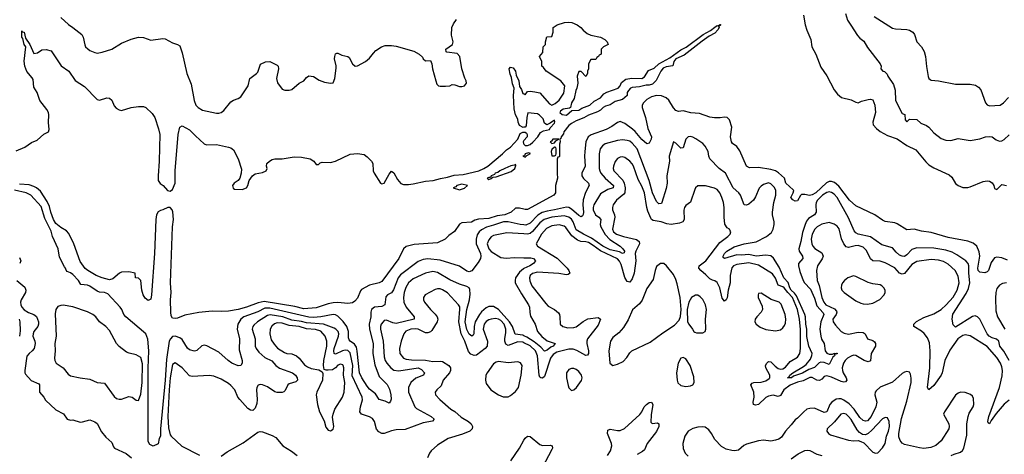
# Model space of a CAD drawing. Header units: inches. Extents: x 1552611 to 1694776, y 811966 to 917215.
# Tile 99 of 256: x 1625852 to 1633951, y 825160 to 828733. Entities that reach past the tile are written whole.
import ezdxf

# ---------------------------------------------------------------- set-up
doc = ezdxf.new("R2010")
doc.units = ezdxf.units.IN
doc.header["$MEASUREMENT"] = 0
doc.layers.add('B6822', color=7, linetype='Continuous')
doc.layers.add('B6832', color=7, linetype='Continuous')

msp = doc.modelspace()

# ---------------------------------------------------------------- linework, layer by layer
at = {"layer": 'B6822', "color": 5}
for points, elevation in [([(1626190.4, 828750), (1626252.5, 828692.5), (1626290.4, 828670), (1626363.7, 828610), (1626374.9, 828590), (1626386.9, 828526.9), (1626394.9, 828510), (1626412, 828492.1), (1626430, 828479.5), (1626470, 828462.6), (1626490, 828458.9), (1626530, 828465.3), (1626610, 828491.8), (1626690, 828539.1), (1626770, 828573.4), (1626830, 828590.5), (1626870, 828587.7), (1626930, 828564.9), (1627030, 828578), (1627050, 828576.3), (1627110, 828543), (1627151.3, 828530), (1627170, 828518.8), (1627190, 828460.7), (1627227.7, 828290), (1627263.8, 828203.8), (1627287.4, 828070), (1627302, 828030), (1627319.5, 828010), (1627355.5, 827990), (1627470, 827964.7), (1627490, 827964.5), (1627510, 827970.3), (1627532.2, 827987.8), (1627590, 828057.6), (1627610, 828072.4), (1627650, 828084.4), (1627670, 828098), (1627730.7, 828190), (1627744.5, 828250), (1627800.7, 828290), (1627810, 828302), (1627832.9, 828367.1), (1627874.2, 828385.8), (1627910, 828390.6), (1627970, 828360.5), (1627977.6, 828350), (1627982, 828330), (1627965.3, 828250), (1627974, 828214), (1628010, 828161), (1628033, 828153), (1628070, 828154), (1628090, 828158.4), (1628150, 828210.3), (1628189.2, 828230), (1628210, 828258), (1628230, 828271), (1628270, 828266.8), (1628315.8, 828235.8), (1628359.9, 828219.9), (1628409.5, 828210.5), (1628430, 828214), (1628444, 828250), (1628454.1, 828334.1), (1628454.7, 828354.7), (1628443, 828410), (1628444.2, 828430), (1628450, 828452), (1628462, 828458), (1628470, 828458.8), (1628502.6, 828442.6), (1628551, 828430), (1628562, 828422), (1628590, 828370.7), (1628610.9, 828350.9), (1628630, 828354), (1628697.2, 828390), (1628730, 828416.3), (1628761.1, 828458.9), (1628781.3, 828478.7), (1628829.5, 828510.5), (1628859.5, 828520.5), (1628910, 828521.3), (1628950, 828514), (1629093, 828473), (1629138.8, 828450), (1629164.4, 828424.4), (1629170, 828411.3), (1629190, 828396), (1629230, 828398), (1629242.8, 828370), (1629247.7, 828330), (1629274, 828230), (1629284.2, 828204.2), (1629297.3, 828190), (1629310, 828186), (1629353.7, 828186.3), (1629389.7, 828190.4), (1629410, 828199.1), (1629430, 828198), (1629470, 828183.1), (1629490, 828183.7), (1629509.6, 828190.4), (1629526.6, 828210), (1629524.5, 828230), (1629512.9, 828252.9), (1629489.8, 828329.8), (1629473.3, 828430), (1629450, 828455.4), (1629366.7, 828466.7), (1629361.2, 828470), (1629357.2, 828490), (1629411.6, 828530), (1629417.6, 828550), (1629404.4, 828604.4), (1629406.9, 828670), (1629420, 828700), (1629445.5, 828734.5)], 740), ([(1625824.4, 827655.6), (1625894.7, 827685.3), (1625950, 827723.1), (1625996.1, 827743.9), (1626050, 827790.8), (1626089.3, 827810.7), (1626094.5, 827830), (1626088.5, 827888.5), (1626093.4, 827950), (1626088.3, 827970), (1626076, 827996), (1626018.4, 828070), (1625994.8, 828134.8), (1625970, 828177.2), (1625962.2, 828242.2), (1625956.1, 828256.1), (1625910, 828306.9), (1625894.8, 828350), (1625889.1, 828390.9), (1625902.6, 828510), (1625888.7, 828528.7), (1625877.3, 828577.4), (1625869.8, 828590), (1625870, 828642), (1625873.7, 828633.7), (1625890.2, 828630.2), (1625901.5, 828581.5), (1625935.3, 828530), (1625970, 828456), (1626000.2, 828459.8), (1626034, 828486), (1626070, 828486.8), (1626110, 828476.3), (1626194.2, 828354.2), (1626256, 828310), (1626310, 828233.7), (1626384.4, 828184.5), (1626490, 828077.1), (1626510, 828070.4), (1626570, 828090.3), (1626590, 828088.2), (1626610.3, 828070.3), (1626630, 828026), (1626644.7, 828004.7), (1626670, 827990.7), (1626690, 827986.8), (1626770, 828010.5), (1626830, 828019.1), (1626870, 828019.1), (1626890, 828010.7), (1626942.8, 827962.8), (1626963, 827930), (1626995.1, 827835.1), (1627004.4, 827790), (1627000.3, 827570), (1626990.1, 827450), (1626992.7, 827410), (1627007.1, 827387.1), (1627032.2, 827370), (1627069.1, 827330), (1627090, 827323.7), (1627110, 827335.9), (1627131.5, 827390), (1627131.8, 827490), (1627155, 827790), (1627170, 827850.4), (1627190, 827859.6), (1627250, 827828.8), (1627297.6, 827777.6), (1627370, 827712), (1627390, 827703.1), (1627470, 827707.2), (1627570, 827686), (1627590, 827678.7), (1627610, 827664), (1627648.4, 827590), (1627676.2, 827503.8), (1627674.9, 827470), (1627663.1, 827430), (1627648.1, 827411.9), (1627615.5, 827390), (1627602, 827370), (1627606.9, 827346.9), (1627620.5, 827340.5), (1627682.7, 827337.3), (1627718, 827350), (1627729.3, 827370.7), (1627739.3, 827410), (1627766, 827450), (1627790, 827464.9), (1627850, 827477), (1627878.4, 827490), (1627887.3, 827510), (1627882, 827530), (1627886, 827550), (1627906, 827570), (1627930, 827583.8), (1627950, 827590.5), (1628010, 827590.4), (1628110, 827604.9), (1628170, 827602), (1628242, 827590), (1628272, 827570), (1628290, 827542), (1628310, 827542), (1628324.7, 827555.3), (1628339, 827561), (1628410, 827559.5), (1628450, 827568.7), (1628570, 827626.3), (1628630, 827632.6), (1628684.4, 827624.4), (1628710, 827606.4), (1628745.3, 827570), (1628755.6, 827550), (1628760.2, 827490), (1628767.6, 827470), (1628821, 827390), (1628830, 827382.8), (1628851.4, 827388.6), (1628890, 827464), (1628910, 827487.3), (1628930, 827474.8), (1628958.5, 827418.5), (1628986.4, 827386.4), (1629010, 827379.5), (1629050, 827379), (1629090, 827383.2), (1629190, 827405.3), (1629254, 827410), (1629312.8, 827427.2), (1629370, 827437.2), (1629424.7, 827455.3), (1629500.3, 827459.7), (1629629.6, 827490), (1629671.1, 827508.9), (1629702.2, 827530), (1629824.7, 827630), (1629857, 827663), (1629890, 827684.2), (1629948.9, 827750), (1629970, 827796.5), (1629990, 827807.1), (1630000, 827808)], 720), ([(1630000, 827848.6), (1629992.1, 827847.9), (1629963, 827863), (1629952.5, 827890), (1629950, 827915.3), (1629931.3, 827951.3), (1629919.3, 827999.3), (1629913.7, 828110), (1629919.6, 828170), (1629904.6, 828204.6), (1629897.5, 828257.5), (1629886.3, 828286.3), (1629878.4, 828330), (1629890, 828343), (1629910, 828338.4), (1629930, 828310.6), (1629935.6, 828275.6), (1629959, 828230), (1629963.8, 828183.8), (1629978.5, 828158.6), (1629990, 828126), (1630000, 828124.2)], 720), ([(1630000, 827741.2), (1629999.5, 827740.5), (1629994, 827730), (1629995.2, 827715.2), (1630000, 827709.7)], 720), ([(1630000, 827612.7), (1629991.3, 827610), (1630000, 827607.1)], 720), ([(1630000, 827045.4), (1629968.3, 827048.3), (1629869.9, 827069.9), (1629830.5, 827070.5), (1629750, 827042.6), (1629691.5, 827028.5), (1629650, 827006.8), (1629630.7, 826989.3), (1629615.3, 826964.7), (1629606.9, 826930), (1629607.8, 826890), (1629642.5, 826810), (1629646.2, 826790), (1629641.9, 826770), (1629622.9, 826737.1), (1629570, 826668.1), (1629550, 826660.7), (1629530, 826665.4), (1629470, 826706.6), (1629310, 826756.8), (1629210, 826766.1), (1629170, 826760.7), (1629130, 826743.8), (1628984.4, 826635.6), (1628966.6, 826610), (1628928.2, 826511.8), (1628910, 826487.4), (1628876.3, 826470), (1628864.2, 826455.8), (1628856.2, 826390), (1628830, 826376.4), (1628771.4, 826368.6), (1628746.3, 826350), (1628740.1, 826330), (1628739.5, 826290), (1628726.3, 826230), (1628730.8, 826190), (1628759.4, 826070), (1628757.7, 825990), (1628774.6, 825894.6), (1628810, 825801.1), (1628874.2, 825734.2), (1628894.3, 825694.3), (1628905.8, 825650), (1628907.5, 825612.5), (1628903.1, 825596.9), (1628890, 825580.7), (1628858.2, 825598.2), (1628810, 825611.2), (1628777.6, 825657.6), (1628730, 825696.5), (1628710, 825719.6), (1628666.6, 825790), (1628647.3, 825830), (1628629.4, 826009.4), (1628621.5, 826041.4), (1628605.7, 826065.7), (1628570.7, 826090), (1628561.5, 826101.5), (1628556.9, 826116.9), (1628556, 826170), (1628542.8, 826210), (1628512.2, 826252.2), (1628470, 826296.9), (1628450, 826306.3), (1628430, 826308.5), (1628330, 826289.9), (1628270, 826284.8), (1628230, 826286.5), (1627910, 826360.4), (1627870, 826360.5), (1627810, 826332.3), (1627694.8, 826290), (1627670.7, 826270), (1627646.4, 826230), (1627641.1, 826190), (1627661.5, 826110), (1627658.6, 826018.6), (1627682.8, 825930), (1627682.7, 825910), (1627670, 825889.7), (1627650, 825887.7), (1627597.7, 825910), (1627566.8, 825930), (1627490, 825999.3), (1627392.8, 826052.8), (1627370, 826057.3), (1627350, 826051.7), (1627310, 826013.3), (1627290, 826007.8), (1627250, 826020.3), (1627233.4, 826033.4), (1627190, 826103.1), (1627170, 826118.9), (1627130.5, 826130.5), (1627110, 826129.1), (1627091.5, 826110), (1627082.5, 826090), (1627061.1, 825938.9), (1627050, 825769.4), (1627010.1, 825370), (1627010.7, 825310), (1626998.4, 825290), (1626990, 825246), (1626950, 825228), (1626922, 825242), (1626910, 825266), (1626908.5, 825288.5), (1626909.4, 825869.4), (1626914.4, 826010), (1626905.5, 826105.5), (1626890.5, 826150.5), (1626724.4, 826290), (1626708.2, 826310), (1626692.5, 826350), (1626678.6, 826370), (1626578, 826478), (1626550, 826489.9), (1626510, 826493.9), (1626490, 826500.6), (1626430, 826542.9), (1626410, 826551.6), (1626356.6, 826556.6), (1626336.9, 826590), (1626290, 826638.9), (1626270, 826652.6), (1626242.5, 826662.5), (1626233.3, 826673.3), (1626229.2, 826690), (1626220.1, 826700.1), (1626180.4, 826780.4), (1626168.4, 826850), (1626122.2, 826950), (1626110, 826995.8), (1626058.1, 827098.1), (1626030, 827197.7), (1625943.2, 827290), (1625904.8, 827310), (1625809, 827331)], 740), ([(1630000, 827175.2), (1629964.4, 827184.4), (1629930, 827183.6), (1629894, 827150), (1629843.8, 827130), (1629780.5, 827119.5), (1629710, 827097.8), (1629626.5, 827093.5), (1629596.2, 827083.8), (1629568.5, 827068.5), (1629490, 827062), (1629468.9, 827051.1), (1629428, 826992), (1629381.1, 826958.9), (1629351, 826930), (1629290, 826898.4), (1629096.2, 826883.8), (1629030.4, 826869.6), (1629010, 826849.2), (1628970.2, 826770), (1628830, 826580.4), (1628809.7, 826569.7), (1628729.2, 826550.8), (1628664.9, 826515.1), (1628654.9, 826505.1), (1628630, 826443.7), (1628610, 826418), (1628590, 826406), (1628550, 826400.7), (1628470, 826408.1), (1628430, 826404.8), (1628390, 826396.1), (1628290, 826362.9), (1628190, 826355.9), (1628115.4, 826375.4), (1627862.9, 826417.1), (1627814.3, 826405.7), (1627718.7, 826370), (1627649.9, 826349.9), (1627570, 826336.9), (1627510, 826333.6), (1627436.6, 826336.6), (1627326.6, 826326.6), (1627210, 826303.9), (1627150, 826278.4), (1627130, 826275.7), (1627110, 826279.3), (1627099.5, 826299.5), (1627094.9, 826330), (1627093.4, 826430), (1627098.4, 826490), (1627092.8, 826570), (1627108.9, 827030), (1627116.4, 827090), (1627113.1, 827153.1), (1627107.5, 827170), (1627090, 827188), (1627070, 827189.9), (1627030, 827169.9), (1627010, 827164.9), (1626990, 827152.3), (1626978.5, 827130), (1626973.1, 827090), (1626962.2, 826810), (1626937.8, 826470), (1626930, 826436.4), (1626910, 826423.4), (1626883.8, 826443.8), (1626867.9, 826470), (1626857.3, 826510), (1626850, 826588.7), (1626830, 826609), (1626806, 826610), (1626801.2, 826650), (1626750, 826659.7), (1626690, 826657.7), (1626673.4, 826650), (1626617.9, 826602.1), (1626590, 826595.8), (1626532, 826610), (1626482, 826630), (1626411.6, 826670), (1626390, 826688.3), (1626350, 826745.1), (1626297.4, 826890), (1626256.3, 826976.3), (1626237.6, 826997.6), (1626190, 827023.8), (1626150, 827056.6), (1626129.6, 827090), (1626108.4, 827150), (1626097.6, 827197.6), (1626078.7, 827238.7), (1626022.3, 827322.3), (1625991.4, 827350), (1625970, 827362.3), (1625930, 827374.5), (1625850, 827380.4)], 720), ([(1630000, 826972.1), (1629859.4, 826980.6), (1629750, 826957.8), (1629730, 826947.1), (1629710, 826924.2), (1629696.2, 826890), (1629711, 826850), (1629730, 826828.3), (1629810, 826777.5), (1629852.5, 826772.5), (1629923, 826777), (1630000, 826776.2)], 760), ([(1625850, 826777.3), (1625861.6, 826750), (1625852.4, 826730)], 740), ([(1630000, 826687.2), (1629995.1, 826684.9), (1629962.2, 826657.8), (1629931.5, 826610), (1629926.3, 826590), (1629927.4, 826570), (1629979.3, 826479.3), (1630000, 826447.9)], 760), ([(1625830.2, 826590), (1625893.6, 826533.6), (1625903.2, 826510), (1625900.6, 826490), (1625864.2, 826430), (1625858.1, 826410), (1625860.9, 826390), (1625870.6, 826370), (1625890, 826346.9), (1625925.5, 826325.5), (1625968, 826310), (1625990, 826292.5), (1626006, 826250), (1626008.4, 826230), (1626001.2, 826210), (1625969.2, 826170.8), (1625961.9, 826150), (1625961.4, 826130), (1625976.2, 826090), (1625978.5, 826070), (1625970.2, 826030), (1625955.6, 826010), (1625930.1, 825989.9), (1625912, 825968), (1625894.8, 825850), (1625894.3, 825830), (1625899.1, 825819.1), (1625946.4, 825766.4), (1626010, 825740.4), (1626016.5, 825730), (1626014.9, 825670), (1626050, 825630.5), (1626064.6, 825604.6), (1626150, 825525.3), (1626213.3, 825493.3), (1626242.8, 825450), (1626270, 825441.6), (1626290, 825443.8), (1626350, 825425.5), (1626370, 825427.1), (1626430, 825444.2), (1626470, 825428.4), (1626490, 825412.4), (1626525.9, 825345.9), (1626560.3, 825300.3), (1626610, 825258), (1626622.8, 825222.8), (1626631.5, 825211.6), (1626727.5, 825167.5), (1626771.3, 825131.3)], 740), ([(1630000, 826134.2), (1629990, 826138.4), (1629928.1, 826148.1), (1629904.9, 826210), (1629881.3, 826250), (1629791.6, 826351.6), (1629750, 826374.4), (1629710, 826375.4), (1629690, 826365.4), (1629650, 826331.5), (1629633.2, 826310), (1629598.2, 826250), (1629589.5, 826210), (1629586.9, 826150), (1629581.5, 826138.5), (1629570, 826131), (1629550, 826147.5), (1629530, 826185.7), (1629517.6, 826250), (1629530.2, 826350), (1629550.9, 826430.9), (1629556.9, 826476.9), (1629554.9, 826514.9), (1629548.2, 826528.2), (1629530, 826540.7), (1629470, 826559.7), (1629390, 826595.2), (1629290, 826654.9), (1629250, 826663.6), (1629190, 826649.2), (1629090, 826601.4), (1629050, 826570.7), (1629028.3, 826531.7), (1629015.3, 826490), (1629010.1, 826450), (1629012.7, 826410), (1629031.3, 826370), (1629097.3, 826290), (1629095.8, 826270), (1628950, 826236.2), (1628921.5, 826241.5), (1628870, 826263.2), (1628850, 826259.3), (1628840.7, 826250), (1628826.8, 826230), (1628819.8, 826210), (1628819.1, 826190), (1628840.6, 826090), (1628850, 825962), (1628859.6, 825930), (1628871.3, 825910), (1628904.6, 825870), (1628930, 825852.5), (1628970, 825845.6), (1629130, 825872), (1629156.8, 825856.8), (1629181.3, 825830), (1629174.9, 825810), (1629110, 825786.2), (1629069.3, 825750.7), (1629049, 825710), (1629049.5, 825670), (1629102, 825550), (1629116.9, 825536.9), (1629237, 825470), (1629260.5, 825450), (1629246.6, 825433.4), (1629170, 825418.3), (1629023.5, 825363.5), (1628950, 825362), (1628910, 825353.6), (1628850, 825331.7), (1628830, 825332.5), (1628805.2, 825345.2), (1628787.6, 825367.6), (1628770.5, 825430.5), (1628754.5, 825454.5), (1628729.3, 825469.3), (1628662.9, 825490), (1628649.8, 825509.8), (1628654.4, 825550), (1628671.9, 825608.1), (1628669.1, 825630), (1628586.4, 825806.4), (1628591.2, 825890), (1628570, 825994.8), (1628552.6, 826012.6), (1628530, 826016), (1628508.4, 826011.6), (1628450, 825983.9), (1628439.8, 825990), (1628436, 826010), (1628438.7, 826030), (1628474.9, 826130), (1628476.6, 826150), (1628471.1, 826170), (1628451.8, 826190), (1628437.7, 826197.7), (1628351.2, 826231.2), (1628210, 826240.4), (1628170, 826253), (1628090, 826263.2), (1628016.8, 826290), (1627912.9, 826307.1), (1627890, 826300.9), (1627808.3, 826250), (1627778.1, 826221.9), (1627769.4, 826210), (1627764.7, 826190), (1627789.5, 826110), (1627789.3, 826050), (1627797.5, 826030), (1627818.9, 825998.9), (1627870, 825955.8), (1627927.4, 825927.4), (1627958.9, 825890), (1627988.5, 825868.5), (1628097, 825830), (1628119.6, 825810), (1628134, 825790), (1628138, 825770), (1628123.6, 825756.4), (1628070, 825739.3), (1628056.9, 825730), (1628035.5, 825684.5), (1628026, 825674), (1628010, 825668.9), (1627970.9, 825669.1), (1627950, 825675), (1627890, 825714.4), (1627850, 825732.4), (1627830, 825734), (1627812.5, 825727.5), (1627802.8, 825710), (1627799.2, 825690), (1627804.9, 825610), (1627802, 825578), (1627790, 825539), (1627770, 825519), (1627750, 825522.7), (1627730, 825537), (1627664, 825610), (1627647.7, 825630), (1627620.7, 825690), (1627590, 825725), (1627570, 825742.2), (1627510, 825777.2), (1627450, 825801.5), (1627410, 825808.7), (1627270, 825799.6), (1627250, 825806), (1627189.9, 825869.9), (1627130, 825910.8), (1627110, 825898.5), (1627090.3, 825790), (1627082.5, 825690), (1627071.8, 825470), (1627076.7, 825376.7), (1627090, 825321.6), (1627098, 825310), (1627187, 825227.1), (1627330, 825151.8)], 760), ([(1630000, 826077.2), (1629990, 826082.5), (1629950, 826084.5), (1629870, 826055.6), (1629850, 826065), (1629841.9, 826090), (1629841.8, 826110), (1629850, 826162.8), (1629849.5, 826190), (1629837.2, 826230), (1629810, 826261), (1629790, 826271.7), (1629764.7, 826275.3), (1629730, 826272.1), (1629710, 826264.7), (1629689, 826251), (1629671.6, 826230), (1629664.9, 826190), (1629699.4, 826090), (1629696.7, 826050), (1629679.9, 826030), (1629610, 825974.4), (1629590, 825972.5), (1629564, 825984), (1629544.7, 826004.7), (1629513.9, 826090), (1629484.1, 826150), (1629463, 826250), (1629472.8, 826352.8), (1629471.5, 826371.5), (1629461.5, 826390), (1629370, 826487.4), (1629330, 826513.3), (1629310, 826520.2), (1629290, 826521.2), (1629270, 826515.3), (1629188.2, 826470), (1629174.4, 826450), (1629173.7, 826430), (1629183.2, 826410), (1629230, 826350.2), (1629270, 826313.4), (1629286.1, 826290), (1629292, 826270), (1629286.1, 826250), (1629241.3, 826178.7), (1629230, 826166.9), (1629210, 826158.4), (1629190, 826159.1), (1629130, 826188.2), (1629110, 826192.6), (1629070.1, 826189.9), (1629028.3, 826171.7), (1629012.8, 826150), (1628989.4, 826090), (1628976.3, 826030), (1628979, 825990), (1629010, 825951.1), (1629030, 825941.9), (1629076.3, 825936.3), (1629190, 825933.8), (1629250, 825922.6), (1629310, 825926.4), (1629330, 825922.4), (1629381.6, 825890), (1629394.8, 825870), (1629395.6, 825850), (1629388.7, 825830), (1629335.8, 825770), (1629317.7, 825722.3), (1629282.4, 825690), (1629270.4, 825670), (1629272.4, 825650), (1629306.7, 825610), (1629399.6, 825530), (1629430, 825510.9), (1629484.1, 825464.1), (1629544.4, 825430), (1629564.4, 825410), (1629576.4, 825390), (1629573, 825370), (1629555.5, 825350), (1629494.6, 825325.4), (1629377.3, 825290), (1629290, 825235.6), (1629238, 825190), (1629223, 825170), (1629205.5, 825130)], 780), ([(1625849.3, 826270), (1625854, 826250), (1625855.5, 826175.5), (1625850.7, 826130)], 720), ([(1627510, 825144.4), (1627559.4, 825180.6), (1627690, 825254.4), (1627810, 825343), (1627830, 825348.2), (1627850, 825346), (1627930, 825315.3), (1627959, 825299), (1628018, 825230), (1628087.1, 825187.1), (1628134.9, 825150)], 760), ([(1629892.5, 825107.5), (1629964.1, 825210), (1630000, 825275.2)], 780)]:
    msp.add_lwpolyline(points, dxfattribs=dict(at, elevation=elevation))
for points, elevation in [([(1629930, 827546), (1629925.4, 827534.6), (1629918, 827538), (1629891.1, 827531.1), (1629842.4, 827510), (1629800.4, 827490), (1629783.7, 827476.3), (1629764.4, 827470), (1629758.7, 827461.3), (1629730.8, 827450), (1629724.7, 827435.3), (1629710, 827436.9), (1629697.3, 827430), (1629710, 827420.5), (1629730, 827427.7), (1629742.7, 827437.3), (1629770, 827441.6), (1629895.5, 827484.5), (1629925.2, 827510), (1629934, 827534)], 720), ([(1629490, 827380.2), (1629448.4, 827370), (1629440.9, 827359.1), (1629418, 827350), (1629470, 827335.3), (1629510, 827348.7), (1629536, 827370)], 720), ([(1626210, 826385.8), (1626190, 826384.7), (1626165.8, 826374.2), (1626150.3, 826350), (1626145.5, 826314.5), (1626153.1, 826130), (1626141.5, 826070), (1626143.2, 826010), (1626138.4, 825950), (1626140.2, 825930), (1626151.7, 825910), (1626208.7, 825870), (1626250, 825819.5), (1626270, 825806.3), (1626350, 825789.2), (1626430, 825779.2), (1626490, 825749.1), (1626550, 825744.9), (1626630, 825634.4), (1626650, 825619.5), (1626670, 825613.4), (1626690, 825614.6), (1626750, 825635.8), (1626776.3, 825630), (1626810, 825605.3), (1626830, 825603.7), (1626850, 825654.4), (1626860.2, 825750), (1626862.9, 825902.9), (1626850, 825955), (1626810, 825978), (1626751.6, 825991.6), (1626730, 826001), (1626670, 826045.1), (1626649.7, 826070), (1626590, 826177), (1626562, 826210), (1626510, 826249.6), (1626479.7, 826290), (1626454.7, 826310), (1626410, 826331.1), (1626290, 826372.5)], 760), ([(1627970, 826239.9), (1627947.2, 826232.8), (1627926.5, 826213.4), (1627913.5, 826190), (1627909.5, 826150), (1627922.1, 826102.1), (1627944.5, 826064.5), (1627971.5, 826031.5), (1628030, 825995.9), (1628050, 825988.7), (1628090, 825985.4), (1628130, 825968.3), (1628151.9, 825950), (1628195.7, 825895.7), (1628218.3, 825878.3), (1628250, 825866.3), (1628313.5, 825853.5), (1628339, 825839), (1628344.6, 825824.6), (1628342, 825770), (1628295.8, 825670), (1628291.4, 825650), (1628303.1, 825570), (1628318.7, 825510), (1628355.6, 825435.6), (1628370, 825382.8), (1628390, 825358), (1628410, 825353.4), (1628430, 825366.8), (1628435.1, 825390), (1628425.1, 825465.1), (1628429.7, 825490), (1628445.3, 825530), (1628506.5, 825630), (1628520.6, 825670), (1628526.2, 825750), (1628516.2, 825810), (1628518.9, 825870), (1628513.7, 825890), (1628510, 825895.6), (1628490, 825902), (1628470, 825892), (1628448.8, 825871.2), (1628424.1, 825855.9), (1628390, 825850.6), (1628371.8, 825851.8), (1628358, 825858), (1628350.5, 825890.5), (1628352.6, 825930), (1628377.4, 826050), (1628379.5, 826090), (1628364.3, 826130), (1628330, 826172.5), (1628286.2, 826186.3), (1628210, 826191), (1628150, 826210.4), (1628070, 826218.3), (1628010, 826239.1)], 780), ([(1629790, 825922.2), (1629770, 825917.9), (1629750, 825903.8), (1629696.5, 825830), (1629686.7, 825810), (1629682.8, 825770), (1629690, 825743), (1629726.5, 825690), (1629790, 825649.2), (1629830, 825633.2), (1629848.6, 825631.4), (1629870, 825632.9), (1629890, 825642.6), (1629930, 825676.5), (1629954.6, 825710), (1629976.8, 825810), (1629984.8, 825890), (1629971.5, 825911.5), (1629950, 825920.2), (1629870, 825913.2)], 820)]:
    msp.add_lwpolyline(points, close=True, dxfattribs=dict(at, elevation=elevation))
at = {"layer": 'B6832', "color": 5}
for points, elevation in [([(1632644, 828784), (1632662.2, 828730), (1632687, 828687), (1632742.9, 828602.9), (1632761.5, 828581.5), (1632795.4, 828555.4), (1632824.1, 828504.1), (1632930.6, 828370), (1632938, 828350), (1632934, 828330), (1632952, 828310), (1632966, 828306), (1632986.1, 828286.1), (1632992.7, 828270), (1633040.6, 828200.6), (1633053.6, 828153.6), (1633056.9, 828070), (1633110, 827962), (1633132.7, 827952.7), (1633134, 827910), (1633150, 827894), (1633170, 827914), (1633230, 827911.3), (1633263.5, 827883.5), (1633310, 827863.7), (1633330, 827848.9), (1633370, 827802.3), (1633430, 827756.4), (1633470, 827743.1), (1633510, 827740.4), (1633570, 827756.5), (1633670, 827740.7), (1633750, 827754.3), (1633795.3, 827770), (1633830, 827773.2), (1633850.7, 827770), (1633884.8, 827744.8), (1633910, 827733.1), (1633930, 827736), (1633950, 827748.9), (1633990, 827787.4)], 760), ([(1630000, 828124.2), (1630003.6, 828123.6), (1630010, 828114), (1630030, 828142), (1630050, 828144.7), (1630090, 828140.7), (1630130, 828130.5), (1630210, 828042), (1630230, 828031.3), (1630255.5, 828044.5), (1630290, 828070.8), (1630326.6, 828130), (1630335.3, 828190), (1630302, 828230), (1630182, 828310), (1630160.4, 828340.4), (1630148, 828350), (1630146, 828390), (1630128, 828430), (1630156.4, 828463.6), (1630158, 828510), (1630178, 828530), (1630178, 828550), (1630188.7, 828591.3), (1630230, 828594), (1630239, 828630), (1630239, 828670), (1630274, 828690), (1630334, 828710), (1630370, 828713.4), (1630394.8, 828710), (1630438.8, 828690), (1630466.8, 828670), (1630486, 828646), (1630519.1, 828619.1), (1630550, 828606.8), (1630630, 828590.5), (1630664.7, 828570), (1630684.7, 828550), (1630692, 828530), (1630654, 828510), (1630634, 828490), (1630634, 828450), (1630618, 828442), (1630614, 828430), (1630598, 828422), (1630590, 828406), (1630550, 828406), (1630532, 828370), (1630530.9, 828329.1), (1630522, 828310), (1630522, 828290), (1630510, 828266), (1630470, 828306), (1630450, 828306), (1630438, 828270), (1630442.8, 828210), (1630436, 828170), (1630427.9, 828152.1), (1630414, 828086), (1630391.3, 828050), (1630382, 828010), (1630375.3, 828004.7), (1630323.4, 827996.6), (1630299.8, 827980.2), (1630294, 827970), (1630314.2, 827954.2), (1630350, 827949.4), (1630393.6, 827986.4), (1630450, 827989.2), (1630475.5, 828004.5), (1630541.6, 828030), (1630576.9, 828063.1), (1630629.6, 828090), (1630656.6, 828123.4), (1630681.8, 828138.2), (1630774, 828170), (1630790, 828188), (1630802.2, 828217.8), (1630837.3, 828242.7), (1630887.2, 828252.8), (1630970, 828249.1), (1630990, 828263.6), (1631025.3, 828314.7), (1631070, 828334.7), (1631108.7, 828371.3), (1631199.8, 828420.2), (1631290, 828484), (1631333.9, 828506.1), (1631473.3, 828610), (1631535.1, 828644.9), (1631570, 828672.6), (1631590, 828684.4), (1631597, 828683), (1631610, 828693.4), (1631618.8, 828690), (1631604, 828676), (1631606, 828670), (1631593.4, 828650), (1631570, 828622.2), (1631523.5, 828596.5), (1631464.3, 828555.7), (1631318.5, 828441.5), (1631247.9, 828412.1), (1631232.9, 828390), (1631225.5, 828354.5), (1631170, 828345.6), (1631146.1, 828333.9), (1631124.6, 828310), (1631086.1, 828233.9), (1631055.8, 828204.2), (1631030, 828194.7), (1631006.2, 828193.8), (1630950, 828180.4), (1630890, 828175.8), (1630877.1, 828170), (1630858.4, 828150), (1630850, 828133.2), (1630848.7, 828110), (1630810, 828075.8), (1630750, 828059.8), (1630710, 828033.3), (1630670, 828021), (1630650, 828011), (1630629.5, 827990.5), (1630604.3, 827975.7), (1630530, 827948.2), (1630492.7, 827927.3), (1630430, 827902.5), (1630390, 827879.9), (1630370, 827862.3), (1630328.1, 827810), (1630325.1, 827794.9), (1630306, 827770), (1630303.6, 827756.4), (1630294, 827750), (1630298, 827730), (1630292, 827710), (1630290.9, 827609.1), (1630290, 827606), (1630278, 827602), (1630272.7, 827587.3), (1630272, 827468), (1630276, 827430), (1630258, 827370), (1630258.8, 827310), (1630244.7, 827290), (1630030, 827172.7), (1630010, 827172.7), (1630000, 827175.2)], 720), ([(1632299.8, 828770), (1632313, 828690), (1632325.8, 828645.8), (1632358.9, 828570), (1632366.7, 828510), (1632401.1, 828450), (1632442.5, 828342.5), (1632490, 828270.7), (1632550, 828157.3), (1632579.9, 828119.9), (1632612.7, 828092.7), (1632690, 828073.4), (1632730, 828054), (1632750, 828050.7), (1632777.1, 828062.9), (1632830, 828077), (1632850, 828080.4), (1632870, 828073.4), (1632885.3, 828030), (1632891.6, 827970), (1632869, 827890), (1632873.1, 827870), (1632898.5, 827838.5), (1632930, 827814.4), (1632990, 827782), (1633070, 827754.2), (1633150, 827698), (1633223.2, 827663.2), (1633304.4, 827564.4), (1633330, 827540.2), (1633370, 827514.5), (1633498, 827458), (1633518.8, 827438.8), (1633550, 827385.3), (1633570, 827368.8), (1633610, 827354), (1633650, 827354.8), (1633670, 827358.8), (1633777.6, 827402.4), (1633810, 827409), (1633830, 827404.9), (1633851.6, 827391.6), (1633864.6, 827370), (1633870, 827346), (1633890, 827336), (1633930, 827378.8), (1633970, 827370.8)], 740), ([(1632880.3, 828760.3), (1633030, 828664.2), (1633056.9, 828656.9), (1633150, 828651.9), (1633170, 828646.5), (1633197.3, 828630), (1633211.8, 828610), (1633232.3, 828552.3), (1633270, 828509.4), (1633291.9, 828471.9), (1633302.9, 828430), (1633309.4, 828349.4), (1633325.7, 828265.7), (1633330.7, 828250.7), (1633341, 828241), (1633350, 828235.2), (1633410, 828231.2), (1633550, 828202.6), (1633670, 828203.3), (1633713.7, 828193.7), (1633738.8, 828178.8), (1633757.2, 828157.2), (1633795.2, 828050), (1633810, 828033), (1633830, 828025.6), (1633915.6, 828030), (1633943.5, 828050), (1633985.9, 828094.1)], 780), ([(1633976.2, 826756.2), (1633930, 826775), (1633890, 826781.4), (1633870, 826774.7), (1633843.5, 826736.5), (1633819.7, 826670), (1633810, 826659.3), (1633790, 826651.8), (1633750, 826656.5), (1633735, 826670), (1633732.3, 826690), (1633748.8, 826790), (1633743.6, 826823.6), (1633725.7, 826870), (1633695.2, 826895.2), (1633650, 826912), (1633490, 826942.3), (1633350, 826982.3), (1633270, 826993.5), (1633210, 827010.6), (1633150, 827004.7), (1633070, 827054.5), (1633050, 827062.2), (1632970, 827075), (1632950, 827084.2), (1632886.3, 827130), (1632730, 827202), (1632677.8, 827250), (1632590, 827364.3), (1632553.4, 827393.4), (1632530, 827401.8), (1632510, 827401.9), (1632487.2, 827392.8), (1632400.7, 827310), (1632370, 827292.6), (1632349, 827289), (1632310, 827297.2), (1632283.8, 827296.2), (1632273.3, 827286.7), (1632250, 827244.4), (1632230, 827241.4), (1632210, 827253.3), (1632195.8, 827270), (1632214.9, 827310), (1632218.3, 827330), (1632215.3, 827335.3), (1632154.6, 827390), (1632141.6, 827430), (1632093.8, 827473.8), (1632069.5, 827489.5), (1632030, 827501.1), (1631930, 827517), (1631854.9, 827514.9), (1631830, 827529.5), (1631774.9, 827654.9), (1631749.8, 827689.8), (1631716.3, 827716.3), (1631706, 827730), (1631699.3, 827770), (1631708.4, 827850), (1631690, 827909.5), (1631670, 827928), (1631650, 827932.6), (1631613.1, 827926.9), (1631567.2, 827927.2), (1631530, 827933), (1631442.4, 827962.4), (1631371.5, 827968.5), (1631310, 827982.7), (1631270, 827979.6), (1631250, 827985.4), (1631230, 828008.5), (1631190.3, 828070.3), (1631170.3, 828090.3), (1631130, 828107.2), (1631090, 828108.9), (1631050, 828097.8), (1631010, 828076.7), (1630982.3, 828050), (1630971.9, 828030), (1630971.8, 828010), (1630999.4, 827930), (1631017.9, 827837.9), (1631050.2, 827770), (1631046.4, 827750), (1631030, 827717.2), (1631010, 827711.8), (1630970, 827746.8), (1630914.5, 827814.5), (1630893.4, 827833.4), (1630830, 827879.3), (1630790, 827896.2), (1630770, 827889), (1630723.8, 827856.2), (1630674.9, 827830), (1630553.1, 827786.8), (1630528.3, 827770), (1630510.1, 827729.9), (1630500.8, 827650), (1630498.6, 827610), (1630504.1, 827530), (1630476.6, 827470), (1630475, 827450), (1630490, 827426.4), (1630530.3, 827390), (1630534.9, 827370), (1630506.6, 827313.4), (1630488.1, 827251.9), (1630483.6, 827210), (1630488.6, 827150), (1630487.3, 827132.7), (1630480.7, 827119.3), (1630470, 827112.6), (1630450, 827123.4), (1630390, 827176.4), (1630370, 827188.1), (1630350, 827192.1), (1630250, 827168.6), (1630190, 827159.9), (1630150, 827147.8), (1630113.8, 827126.2), (1630050, 827061.6), (1630016, 827044), (1630000, 827045.4)], 740), ([(1630000, 827709.7), (1630010, 827698.3), (1630030, 827698.1), (1630052.1, 827707.9), (1630073.1, 827726.9), (1630113.8, 827770), (1630135.7, 827804.3), (1630160.7, 827819.3), (1630209.2, 827830), (1630215.3, 827844.7), (1630250, 827881), (1630254.2, 827894.2), (1630250, 827908), (1630216.8, 827883.2), (1630189.3, 827869.3), (1630170, 827882), (1630157.2, 827917.2), (1630129, 827949), (1630110, 827958), (1630031.6, 827968.4), (1630023.2, 827930), (1630018.4, 827861.6), (1630010, 827849.6), (1630000, 827848.6)], 720), ([(1630000, 827808), (1630008.9, 827808.9), (1630020.5, 827800.5), (1630026.5, 827790), (1630025.4, 827770), (1630000, 827741.2)], 720), ([(1633990, 825931.8), (1633947.5, 826007.5), (1633913, 826050), (1633906, 826090), (1633887.7, 826107.7), (1633850, 826117), (1633826.1, 826130), (1633810, 826150.9), (1633750, 826269.8), (1633730, 826291.4), (1633710, 826297.9), (1633690, 826293.9), (1633550, 826204.7), (1633530, 826224), (1633522.9, 826270), (1633528.6, 826311.4), (1633637.1, 826482.9), (1633655.8, 826524.2), (1633668.1, 826570), (1633660.1, 826650), (1633659.7, 826710), (1633652.3, 826730), (1633635, 826750), (1633561.2, 826801.2), (1633522.3, 826822.3), (1633470, 826837.8), (1633370, 826853.5), (1633230, 826857.9), (1633190, 826842.9), (1633150, 826800.2), (1633130, 826787), (1633110, 826788.3), (1633090, 826798), (1633061.1, 826821.1), (1633030, 826858.5), (1632942.8, 826882.8), (1632850, 826947.1), (1632749.9, 826969.9), (1632730, 826979.8), (1632716.1, 826996.1), (1632670, 827103.1), (1632576.7, 827270), (1632550, 827299.6), (1632530, 827312.8), (1632510, 827316.7), (1632490, 827312.8), (1632454.7, 827290), (1632414.8, 827250), (1632402.9, 827230), (1632399.7, 827210), (1632403.8, 827150), (1632390.1, 827129.9), (1632341.3, 827098.7), (1632324.3, 827075.7), (1632312, 827048), (1632290, 826983), (1632278.4, 826910), (1632261.4, 826850), (1632264.5, 826830), (1632290.2, 826790), (1632293.2, 826770), (1632259.2, 826730), (1632259.1, 826710), (1632270, 826663.1), (1632297.5, 826590), (1632308.4, 826570), (1632356.4, 826516.4), (1632390, 826443.2), (1632410, 826381.5), (1632461.9, 826321.9), (1632465.5, 826310), (1632442.1, 826250), (1632434.4, 826190), (1632441.4, 826130), (1632447.9, 826107.9), (1632469.7, 826069.7), (1632476.6, 826010), (1632490, 825991.3), (1632510, 825983.3), (1632537.1, 825982.9), (1632549.5, 825990), (1632570, 825992.4), (1632579.1, 825990), (1632563.9, 825983.9), (1632550.9, 825989.1), (1632556.1, 825976.1), (1632553.6, 825970), (1632541.1, 825958.9), (1632510, 825898.2), (1632470, 825915.6), (1632442.6, 825917.4), (1632428, 825912), (1632390, 825874.5), (1632342.4, 825857.6), (1632290, 825827.8), (1632217.9, 825802.1), (1632201.3, 825790), (1632167.5, 825787.5), (1632182.3, 825797.8), (1632186.5, 825810), (1632212.4, 825830), (1632298.4, 825881.6), (1632320.2, 825899.7), (1632356.5, 825943.5), (1632368.9, 825971.1), (1632370.7, 825990), (1632342.6, 826050), (1632327.8, 826127.8), (1632327.1, 826190), (1632317.5, 826230), (1632316.1, 826290), (1632311.2, 826310), (1632242.5, 826462.5), (1632225.5, 826485.5), (1632197.9, 826510), (1632186.7, 826530), (1632173.1, 826573), (1632136, 826610), (1632098.2, 826698.2), (1632052.5, 826772.5), (1632030.6, 826790.6), (1631990, 826798.5), (1631910, 826789.1), (1631850, 826803), (1631790, 826796.5), (1631750, 826799.5), (1631648.8, 826768.8), (1631638.9, 826778.9), (1631637.3, 826790), (1631648.1, 826810), (1631668.9, 826830), (1631730, 826866.1), (1631810, 826890.6), (1631910, 826906.6), (1631994.8, 826950), (1632036, 826984), (1632049.8, 827010), (1632057.6, 827050), (1632058.3, 827070), (1632044.1, 827130), (1632043.6, 827150), (1632053.7, 827230), (1632071.4, 827290), (1632071.3, 827331.3), (1632056.9, 827356.9), (1632030, 827384.4), (1632010, 827391.3), (1631970, 827378.7), (1631950, 827365.7), (1631933.3, 827346.7), (1631903.7, 827276.3), (1631887.1, 827250), (1631850, 827217.6), (1631830, 827207.2), (1631810, 827209.7), (1631780.7, 827290), (1631766.8, 827310), (1631721.4, 827350), (1631658.2, 827470), (1631606.6, 827510), (1631529.8, 827590), (1631521.2, 827610), (1631516.1, 827650), (1631490, 827693), (1631470, 827715.8), (1631414.5, 827754.5), (1631390, 827767.7), (1631368.1, 827771.9), (1631350, 827771), (1631332.3, 827750), (1631310, 827680.7), (1631290, 827676.3), (1631250, 827718), (1631228.5, 827730), (1631195, 827610), (1631197.2, 827570), (1631175.3, 827450), (1631176.6, 827390), (1631170, 827346.6), (1631134.9, 827230), (1631130, 827223), (1631110, 827219.1), (1631090, 827239.7), (1631058.2, 827310), (1631029.9, 827410), (1630930.3, 827670), (1630890, 827717.8), (1630870, 827733), (1630850, 827741.2), (1630810, 827745.2), (1630770, 827741), (1630667.9, 827712.1), (1630644.6, 827695.4), (1630627.7, 827672.3), (1630619.8, 827630), (1630619, 827510), (1630622.8, 827490), (1630633.1, 827470), (1630667.8, 827430), (1630736.6, 827370), (1630734.8, 827350), (1630690, 827337.8), (1630630, 827300.6), (1630574.6, 827210), (1630568.2, 827190), (1630569.2, 827170), (1630587.9, 827130), (1630615.4, 827110), (1630632.1, 827090), (1630628, 827050), (1630630.9, 827030), (1630667.5, 826967.5), (1630705.4, 826925.4), (1630791, 826870), (1630813.5, 826850), (1630825.5, 826830), (1630824.9, 826815.1), (1630810, 826811.1), (1630784.8, 826824.8), (1630710, 826841.6), (1630648.3, 826870), (1630556.4, 826936.4), (1630488.6, 826968.6), (1630430, 827006.8), (1630404.8, 827070), (1630390, 827092.1), (1630369.4, 827109.4), (1630330, 827119.7), (1630230, 827109), (1630166, 827090), (1630130, 827063.7), (1630070, 826992), (1630050, 826974.4), (1630030, 826970.3), (1630000, 826972.1)], 760), ([(1630000, 827607.1), (1630010, 827603.8), (1630022.5, 827617.5), (1630052.9, 827632.9), (1630038, 827638), (1630010.8, 827630), (1630005.5, 827614.5), (1630000, 827612.7)], 720), ([(1633990, 825604.2), (1633950, 825572.1), (1633884.9, 825495.1), (1633842.4, 825437.6), (1633830, 825409.3), (1633818.9, 825418.9), (1633815.1, 825430), (1633823, 825470), (1633910.7, 825709.3), (1633933.7, 825806.3), (1633934.7, 825850), (1633930, 825879.3), (1633918.2, 825910), (1633890, 825954.7), (1633810, 826046.8), (1633670, 826135), (1633630, 826142.4), (1633610, 826137.9), (1633569, 826110), (1633503.9, 826016.1), (1633461.6, 825930), (1633440.7, 825830), (1633430.8, 825810), (1633370, 825724.8), (1633330, 825691.3), (1633319.8, 825710), (1633337.7, 825870), (1633342, 826010), (1633335.5, 826075.5), (1633318.5, 826118.5), (1633292.2, 826152.2), (1633270, 826171.1), (1633205.6, 826210), (1633206.2, 826230), (1633227.9, 826252.1), (1633290, 826284.2), (1633370, 826315.4), (1633430, 826351.5), (1633472, 826388), (1633530, 826452.7), (1633563.8, 826510), (1633578.5, 826570), (1633570, 826623.6), (1633545.2, 826670), (1633490, 826722.7), (1633450, 826745.8), (1633410, 826756.1), (1633350, 826760.4), (1633230, 826745.9), (1633190, 826720.7), (1633130, 826646.1), (1633110, 826641.2), (1633090, 826647.9), (1633050, 826694), (1632970, 826735.2), (1632930, 826746.6), (1632869.8, 826750), (1632850, 826767.1), (1632816.7, 826836.7), (1632790, 826864.1), (1632750, 826876.4), (1632724.8, 826875.2), (1632670, 826859.9), (1632650, 826865.8), (1632630.7, 826890.7), (1632612.6, 826932.6), (1632592.5, 827012.5), (1632575, 827035), (1632552.1, 827052.1), (1632510, 827065), (1632450, 827051.9), (1632410.1, 827030), (1632391.8, 827010), (1632371, 826970), (1632363.1, 826930), (1632367.6, 826890), (1632375.9, 826870), (1632392.3, 826852.3), (1632450, 826816), (1632460.1, 826790), (1632452.9, 826767.1), (1632413.5, 826710), (1632405.5, 826670), (1632411.8, 826590), (1632427.8, 826547.8), (1632450.1, 826450), (1632466.8, 826410), (1632482.7, 826390), (1632554.8, 826354.8), (1632570, 826336.9), (1632573.3, 826330), (1632567.3, 826310), (1632539.8, 826270), (1632543, 826250), (1632561.4, 826221.4), (1632610.2, 826170.2), (1632634.8, 826154.8), (1632668.5, 826148.5), (1632750, 826165), (1632790, 826160.9), (1632806, 826150), (1632826.5, 826110), (1632870, 826095), (1632884.2, 826084.2), (1632890.7, 826070), (1632890.6, 826050), (1632856.9, 825990), (1632850.5, 825929.5), (1632830, 825919), (1632798.5, 825930), (1632730, 825973.1), (1632710, 825973.8), (1632690, 825968.2), (1632661.6, 825950), (1632641, 825930), (1632628.2, 825910), (1632617, 825870), (1632618.5, 825850), (1632626.3, 825830), (1632650.8, 825789.2), (1632655.1, 825770), (1632644.8, 825755.2), (1632630, 825753.7), (1632610, 825759.4), (1632530, 825794.1), (1632490, 825806.2), (1632470, 825799.2), (1632450, 825778.7), (1632430, 825766.7), (1632410, 825769.9), (1632370, 825792.8), (1632350, 825791.7), (1632296.4, 825763.6), (1632250, 825752.1), (1632190, 825729.3), (1632136.7, 825690), (1632110, 825642.3), (1632090, 825635), (1632050, 825646.1), (1632010, 825639.1), (1631990, 825628.3), (1631930, 825569.5), (1631903, 825563), (1631888, 825570), (1631884.6, 825590), (1631892.5, 825630), (1631891.3, 825670), (1631865.1, 825730), (1631876.2, 825743.8), (1631890.6, 825749.4), (1631950, 825753), (1631990, 825763.6), (1632016.4, 825783.6), (1632021, 825790), (1632021.3, 825810), (1631989.9, 825870), (1631986.5, 825890), (1631997.8, 825910), (1632010, 825923.6), (1632030, 825919.7), (1632064.7, 825884.7), (1632090, 825866.3), (1632110, 825860.1), (1632130, 825863.8), (1632150, 825877.5), (1632190, 825924.2), (1632250, 825957.8), (1632268.9, 825990), (1632274.6, 826030), (1632273.9, 826186.1), (1632267.5, 826270), (1632248.5, 826350), (1632209.2, 826449.2), (1632169, 826489), (1632140.7, 826530), (1632130, 826538), (1632090.2, 826550.2), (1632069.3, 826609.3), (1632043, 826643), (1631930, 826715.7), (1631850, 826735.3), (1631750, 826719.7), (1631724.6, 826710), (1631710, 826692.7), (1631697, 826630), (1631696.6, 826570), (1631679.2, 826510), (1631670, 826445.2), (1631663.7, 826430), (1631650, 826418.3), (1631630, 826443.5), (1631609.6, 826529.6), (1631590, 826572.7), (1631570, 826587.3), (1631550, 826590.7), (1631530, 826602), (1631496.1, 826636.1), (1631453.3, 826670), (1631438.5, 826690), (1631442.2, 826710), (1631495.1, 826750), (1631610, 826902.5), (1631676.3, 826950), (1631696.2, 826970), (1631700.9, 826990), (1631697.2, 826997.2), (1631689.6, 827009.6), (1631670, 827022.7), (1631652.7, 827052.7), (1631645.4, 827110), (1631645.3, 827190), (1631640.2, 827230), (1631628.5, 827270), (1631610, 827310.9), (1631590, 827336.5), (1631567.9, 827347.9), (1631493.3, 827366.7), (1631430, 827367.6), (1631410.2, 827349.8), (1631404, 827336), (1631370, 827234), (1631330, 827206), (1631319.3, 827190), (1631313.7, 827166.3), (1631316.9, 827090), (1631305.7, 827070), (1631278.7, 827061.3), (1631210, 827050.4), (1631174.7, 827054.7), (1631129.3, 827070), (1631062.8, 827082.8), (1631050, 827089.6), (1631042.3, 827102.3), (1631019.2, 827159.2), (1631009.9, 827190), (1630990, 827310.9), (1630970, 827364.5), (1630940.5, 827420.5), (1630899.9, 827530), (1630889.4, 827549.4), (1630870, 827570.7), (1630830, 827599.4), (1630810, 827604.8), (1630790, 827602), (1630769.4, 827590.6), (1630750, 827567.6), (1630735.8, 827530), (1630734.2, 827510), (1630740.2, 827490), (1630813.3, 827413.3), (1630825.4, 827390), (1630833.4, 827350), (1630828.2, 827310), (1630820.8, 827299.2), (1630761.6, 827250), (1630734.1, 827210), (1630728.1, 827190), (1630728.7, 827170), (1630743.7, 827130), (1630746.3, 827110), (1630727.9, 827010), (1630735.5, 826990), (1630760.7, 826970), (1630818.9, 826950), (1630926, 826926), (1630946.4, 826910), (1630949.2, 826890), (1630920.3, 826830), (1630915.4, 826810), (1630921.2, 826750), (1630906.1, 826650), (1630890, 826602.9), (1630870, 826576), (1630850, 826581.3), (1630830, 826613.2), (1630800.7, 826720.7), (1630787, 826747), (1630768.1, 826768.1), (1630630, 826832.3), (1630570, 826877.3), (1630530, 826900.1), (1630510, 826906.2), (1630468.5, 826908.5), (1630439.2, 826919.2), (1630394.9, 826954.9), (1630345.2, 827025.2), (1630330, 827035.8), (1630290, 827046.6), (1630230, 827039.5), (1630184, 827016), (1630144, 826970), (1630100.2, 826890), (1630110.3, 826870), (1630272.5, 826772.5), (1630355.1, 826690), (1630368.6, 826670), (1630376.9, 826650), (1630374.4, 826645.6), (1630362.7, 826637.3), (1630350, 826635), (1630286.4, 826646.4), (1630110, 826657.9), (1630070, 826645.4), (1630051.3, 826630), (1630045.1, 826610), (1630047, 826587), (1630065.9, 826545.9), (1630179, 826399), (1630199.2, 826379.2), (1630250.3, 826350), (1630283.5, 826323.5), (1630291.5, 826310), (1630295.2, 826290), (1630298.7, 826230), (1630319.1, 826210), (1630360.9, 826200.9), (1630410, 826202.6), (1630430, 826208.4), (1630487, 826253), (1630525.4, 826274.6), (1630610, 826284.9), (1630628.7, 826270), (1630610, 826222.9), (1630523.1, 826110), (1630516.6, 826090), (1630517.1, 826070), (1630531, 826010), (1630531.3, 825990), (1630523.5, 825976.5), (1630510, 825971.6), (1630434.3, 826014.3), (1630404.5, 826024.5), (1630370, 826023.8), (1630270, 826001), (1630239.1, 825980.9), (1630218, 825950), (1630170, 825799.1), (1630152.7, 825787.3), (1630137.6, 825790), (1630130, 825794.7), (1630124.6, 825810), (1630111, 825970), (1630093.8, 826010), (1630050, 826051.1), (1630000, 826077.2)], 780), ([(1630000, 826776.2), (1630055.6, 826775.6), (1630079.3, 826770), (1630094, 826750), (1630078, 826730), (1630048.4, 826710), (1630000, 826687.2)], 760), ([(1633969, 826571), (1633936.3, 826563.7), (1633910, 826550.8), (1633890, 826524), (1633880.8, 826490), (1633877, 826443), (1633880.6, 826340.6), (1633893.5, 826290), (1633954.4, 826190)], 760), ([(1630000, 826447.9), (1630038.4, 826390), (1630045.9, 826370), (1630047, 826327), (1630054.6, 826294.6), (1630090.9, 826230), (1630111.8, 826170), (1630148, 826128), (1630190, 826093.8), (1630255.5, 826070), (1630240.9, 826050), (1630219.9, 826040.1), (1630190, 826016.5), (1630170, 826009.1), (1630140, 826040), (1630084.8, 826084.8), (1630024.1, 826124.1), (1630000, 826134.2)], 760), ([(1633514.2, 825150), (1633537.6, 825162.4), (1633590, 825178.8), (1633607.6, 825192.4), (1633617.2, 825210), (1633642.9, 825317.1), (1633643.1, 825410), (1633653.4, 825470), (1633661.7, 825498.3), (1633694.1, 825550), (1633701, 825570), (1633698.6, 825618.6), (1633690, 825636.9), (1633673.1, 825653.1), (1633630, 825669), (1633590, 825669.8), (1633570, 825663.2), (1633550, 825645), (1633457.4, 825510), (1633451.8, 825490), (1633493.8, 825410), (1633497.3, 825390), (1633493.7, 825370), (1633431.1, 825270), (1633387, 825233), (1633345.2, 825214.8), (1633290, 825209.2), (1633253.1, 825213.1), (1633130, 825241.2), (1633111.2, 825251.2), (1633093.8, 825273.8), (1633083.8, 825303.8), (1633083, 825330), (1633105.9, 825454.1), (1633150, 825598), (1633183.7, 825750), (1633185.4, 825785.4), (1633178.8, 825818.8), (1633170, 825834.7), (1633150, 825840.5), (1633130, 825835.4), (1633110, 825823.5), (1633030, 825754), (1632930, 825710.8), (1632897.2, 825682.8), (1632888.1, 825670), (1632886, 825650), (1632901.6, 825590), (1632895.2, 825550), (1632856, 825470), (1632824.1, 825435.9), (1632810, 825431.4), (1632790, 825438.2), (1632763.4, 825463.4), (1632714.8, 825530), (1632674.1, 825574.1), (1632630, 825606.3), (1632610, 825614.9), (1632590, 825616.8), (1632567.9, 825612.1), (1632532.5, 825590), (1632516.6, 825570), (1632490, 825509.2), (1632470, 825505.1), (1632390, 825539.1), (1632350, 825537.6), (1632326.3, 825530), (1632300.5, 825510), (1632250, 825458), (1632230, 825444.4), (1632198.8, 825401.2), (1632150, 825349.8), (1632118.1, 825301.9), (1632095.2, 825284.8), (1632070, 825276.1), (1632030, 825269.4), (1631970, 825277.2), (1631930, 825271.2), (1631830, 825244.5), (1631807.1, 825232.9), (1631765.2, 825194.8), (1631731.6, 825188.4), (1631710, 825191.2), (1631663.4, 825203.4), (1631624.7, 825224.7), (1631570, 825282), (1631543.1, 825330), (1631520, 825360), (1631490, 825382), (1631464.7, 825384.7), (1631430, 825382), (1631390, 825371.5), (1631350.3, 825350), (1631323.2, 825310), (1631306.5, 825250), (1631309.1, 825209.1), (1631327, 825170), (1631350, 825146)], 820), ([(1630687.3, 825150), (1630711.8, 825190), (1630722.6, 825230), (1630719.2, 825250), (1630686.5, 825330), (1630690, 825359.5), (1630710, 825365.5), (1630770, 825355.7), (1630790, 825357), (1630827.7, 825372.3), (1630952.5, 825487.5), (1630969.6, 825510), (1630988.4, 825550), (1631006.8, 825570), (1631030, 825584.7), (1631050, 825589.2), (1631058.9, 825570), (1631045.5, 825485.5), (1631044.3, 825424.3), (1631053.4, 825413.4), (1631098.4, 825418.4), (1631110, 825410.5), (1631109.3, 825390), (1631090, 825347), (1631012.5, 825250), (1630990, 825196.2), (1630975.9, 825184.1), (1630930, 825159.9)], 780), ([(1630000, 825275.2), (1630010, 825293.4), (1630030, 825308.7), (1630050, 825305.7), (1630130, 825240.6), (1630153.1, 825233.2), (1630214.7, 825234.7), (1630231.8, 825230), (1630234.2, 825210), (1630230, 825199.5), (1630150.2, 825050)], 780), ([(1632197.6, 825122.4), (1632256.1, 825163.9), (1632310, 825192), (1632330, 825194.5), (1632350, 825190.6), (1632410, 825160.9), (1632449.6, 825149.6)], 820)]:
    msp.add_lwpolyline(points, dxfattribs=dict(at, elevation=elevation))
for points, elevation in [([(1630286, 827750), (1630238, 827750), (1630225.7, 827734.3), (1630216, 827730), (1630230, 827716), (1630250, 827722), (1630263.1, 827736.9)], 720), ([(1630250, 827686), (1630230, 827666), (1630224.7, 827650), (1630230, 827614), (1630250, 827614), (1630262, 827618), (1630266, 827630), (1630266, 827670), (1630262, 827682)], 720), ([(1631122, 826730), (1631090, 826702.9), (1631077.7, 826670), (1631062.2, 826597.8), (1631010, 826523.5), (1630973, 826427), (1630950, 826395.8), (1630893.5, 826346.5), (1630855.7, 826264.3), (1630818, 826202), (1630780.2, 826159.8), (1630730, 826119.4), (1630710.9, 826090), (1630699, 826010), (1630706.9, 825910), (1630730, 825890.4), (1630770, 825901.1), (1630815.7, 825924.3), (1630845, 825955), (1630870, 825995.6), (1630886.6, 826010), (1631038.5, 826081.5), (1631141.2, 826158.8), (1631238.3, 826221.7), (1631276.8, 826263.2), (1631286.9, 826293.1), (1631293.1, 826350), (1631284, 826450), (1631261.1, 826561.1), (1631250, 826597.4), (1631230, 826638), (1631173.3, 826710), (1631150, 826729.6)], 820), ([(1632710, 826628.1), (1632663.9, 826610), (1632635.9, 826590), (1632619.8, 826570), (1632610.9, 826550), (1632608.9, 826530), (1632615.2, 826510), (1632633.6, 826490), (1632730, 826422.2), (1632770, 826401.4), (1632790, 826396.6), (1632824.8, 826395.2), (1632870, 826402.8), (1632927.2, 826432.8), (1632962.3, 826470), (1632971.8, 826490), (1632970.7, 826510), (1632960.3, 826530), (1632944.6, 826544.6), (1632930, 826552.5), (1632870, 826560.4), (1632830, 826571.4), (1632730, 826622.5)], 820), ([(1631410, 826468.7), (1631378.9, 826450), (1631355.2, 826410), (1631343.6, 826350), (1631344.4, 826250), (1631354.9, 826230), (1631387.3, 826190), (1631396, 826170), (1631404.1, 826164.1), (1631419.8, 826159.8), (1631470, 826159.1), (1631489.6, 826170.4), (1631496.3, 826190), (1631491.9, 826270), (1631502.4, 826350), (1631491.7, 826390), (1631470, 826431.6), (1631450, 826455.4), (1631430, 826467.1)], 820), ([(1631950, 826483.9), (1631930, 826482), (1631925.2, 826470), (1631926.7, 826450), (1631959.2, 826379.2), (1631961.2, 826350), (1631952.2, 826330), (1631914.4, 826290), (1631902.3, 826270), (1631899.8, 826250), (1631908.4, 826230), (1631944, 826204), (1631990, 826186.1), (1632070, 826175.3), (1632110, 826184), (1632130, 826199.8), (1632142.2, 826217.8), (1632150, 826237.6), (1632153.6, 826270), (1632148.2, 826310), (1632115, 826395), (1632099.8, 826410), (1632032.9, 826432.9)], 820), ([(1631310, 825956.2), (1631290, 825949.5), (1631267.1, 825910), (1631253.8, 825830), (1631258.9, 825770), (1631266.8, 825746.8), (1631290, 825725.5), (1631330, 825717), (1631370, 825722.8), (1631388, 825730), (1631399.3, 825750), (1631396.6, 825796.7), (1631367.4, 825890), (1631330, 825945.1)], 820), ([(1630390, 825866.4), (1630370, 825857.6), (1630349.3, 825830), (1630350.2, 825790), (1630364.5, 825724.5), (1630370, 825706.8), (1630390, 825686), (1630410, 825690.4), (1630430.7, 825709.3), (1630474.3, 825765.7), (1630479.7, 825790), (1630472.4, 825810), (1630450, 825839.7), (1630430, 825856.8), (1630410, 825865.6)], 820), ([(1632630, 825496.5), (1632604.9, 825490), (1632553.5, 825426.5), (1632492.7, 825370), (1632490.4, 825350), (1632506, 825330), (1632521.1, 825321.1), (1632670, 825275.5), (1632709.7, 825270.3), (1632750, 825272.7), (1632770, 825266.7), (1632794.4, 825254.4), (1632870, 825178), (1632890, 825170.4), (1632910, 825173), (1632950, 825212.8), (1632970.4, 825249.6), (1632980.5, 825310), (1632997.2, 825350), (1633006, 825390), (1633003.8, 825430), (1632990, 825460.5), (1632970, 825464), (1632950, 825451), (1632862.1, 825357.9), (1632830, 825331.2), (1632810, 825321.6), (1632783.4, 825323.4), (1632758.9, 825338.9), (1632740.1, 825360.1), (1632690, 825445.3), (1632670, 825470.6), (1632650, 825488.9)], 840)]:
    msp.add_lwpolyline(points, close=True, dxfattribs=dict(at, elevation=elevation))

doc.saveas('drawing.dxf')
